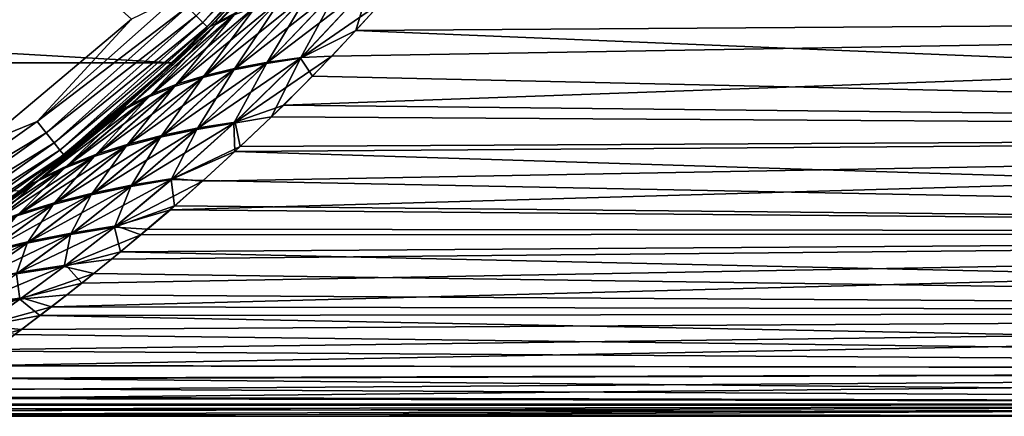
# Model space of a CAD drawing. Header units: metres. Extents: x -27 to 80, y -171 to 27.
# Tile 61 of 117: x 13 to 26, y -21 to -16. Entities that reach past the tile are written whole.
import ezdxf

# ---------------------------------------------------------------- set-up
doc = ezdxf.new("R2010")
doc.units = ezdxf.units.M
doc.layers.add('solid_509380_SW0003', color=7, linetype='CONTINUOUS')

msp = doc.modelspace()

# ---------------------------------------------------------------- linework, layer by layer
at = {"layer": 'solid_509380_SW0003'}
for points in [[(7.414196, -9.113272, 120.187675), (12.966679, -17.417273, 120.013718), (14.901025, -15.794164, 120.013718)], [(15.83568, -15.83568, 119.609985), (17.509142, -13.963075, 119.609985), (15.747487, -15.747487, 119.774864)], [(17.570364, -14.011898, 119.418648), (17.509142, -13.963075, 119.609985), (15.83568, -15.83568, 119.609985)], [(15.891051, -15.891051, 119.418648), (17.570364, -14.011898, 119.418648), (15.83568, -15.83568, 119.609985)], [(15.891051, -15.891051, 119.418648), (17.236, -14.462721, 119.213844), (17.570364, -14.011898, 119.418648)], [(15.440451, -16.365894), (-15.440451, -16.365894), (-17.235994, -14.462728)], [(17.235994, -14.462728), (15.440451, -16.365894), (-17.235994, -14.462728)], [(17.090918, -14.633883, 86.258179), (17.236, -14.462721, 119.213844), (15.440436, -16.365908, 119.213844)], [(15.891051, -15.891051, 119.418648), (15.440436, -16.365908, 119.213844), (17.236, -14.462721, 119.213844)], [(16.016232, -15.802859, 50.751743), (15.440451, -16.365894), (17.235994, -14.462728)], [(17.126345, -14.592407, 49.709499), (16.016232, -15.802859, 50.751743), (17.235994, -14.462728)], [(17.352869, -14.507673, 85.284088), (17.166641, -14.596702, 85.74086), (16.046083, -15.820523, 84.651833)], [(16.278664, -15.701323, 84.20874), (17.352869, -14.507673, 85.284088), (16.046083, -15.820523, 84.651833)], [(15.925098, -15.894692, 85.161537), (17.090918, -14.633883, 86.258179), (15.440436, -16.365908, 119.213844)], [(17.166641, -14.596702, 85.74086), (17.090918, -14.633883, 86.258179), (15.925098, -15.894692, 85.161537)], [(16.046083, -15.820523, 84.651833), (17.166641, -14.596702, 85.74086), (15.925098, -15.894692, 85.161537)], [(17.136057, -14.632504, 50.287132), (16.003925, -15.862297, 51.388363), (16.016232, -15.802859, 50.751743)], [(16.243446, -15.736714, 51.824471), (16.003925, -15.862297, 51.388363), (17.136057, -14.632504, 50.287132)], [(17.136057, -14.632504, 50.287132), (16.016232, -15.802859, 50.751743), (17.126345, -14.592407, 49.709499)], [(18.017691, -15.335832, 82.539711), (17.615868, -15.377995, 82.773163), (16.68646, -16.3549, 81.688347)], [(17.125546, -16.292746, 81.463539), (18.017691, -15.335832, 82.539711), (16.68646, -16.3549, 81.688347)], [(18.014175, -15.339344, 53.462082), (17.838284, -15.942777, 54.331501), (17.113609, -16.304291, 54.548615)], [(18.014175, -15.339344, 53.462082), (17.113609, -16.304291, 54.548615), (17.606295, -15.38788, 53.234283)], [(17.125546, -16.292746, 81.463539), (18.180986, -15.566815, 82.095184), (18.017691, -15.335832, 82.539711)], [(50.400002, -15.718726, 54.074425), (17.838284, -15.942777, 54.331501), (18.416281, -15.300241, 53.615891)], [(18.014175, -15.339344, 53.462082), (18.416281, -15.300241, 53.615891), (17.838284, -15.942777, 54.331501)], [(17.232849, -15.435674, 83.063484), (16.877708, -15.508823, 83.404755), (15.867427, -16.529551, 82.293617)], [(16.264355, -16.433849, 81.966904), (17.232849, -15.435674, 83.063484), (15.867427, -16.529551, 82.293617)], [(17.217119, -15.451931, 52.949966), (16.239407, -16.456711, 54.057602), (16.855675, -15.531457, 52.615028)], [(16.66807, -16.372103, 54.329792), (16.239407, -16.456711, 54.057602), (17.217119, -15.451931, 52.949966)], [(17.615868, -15.377995, 82.773163), (17.232849, -15.435674, 83.063484), (16.264355, -16.433849, 81.966904)], [(16.68646, -16.3549, 81.688347), (17.615868, -15.377995, 82.773163), (16.264355, -16.433849, 81.966904)], [(17.606295, -15.38788, 53.234283), (16.66807, -16.372103, 54.329792), (17.217119, -15.451931, 52.949966)], [(17.113609, -16.304291, 54.548615), (16.66807, -16.372103, 54.329792), (17.606295, -15.38788, 53.234283)], [(13.665322, -17.135773, 119.983719), (15.497995, -15.497995, 119.983719), (14.901025, -15.794164, 120.013718)], [(15.632362, -15.632362, 119.902275), (15.497995, -15.497995, 119.983719), (13.665322, -17.135773, 119.983719)], [(16.557558, -15.597394, 83.789383), (16.278664, -15.701323, 84.20874), (15.174088, -16.770969, 83.061829)], [(15.502112, -16.641947, 82.661308), (16.557558, -15.597394, 83.789383), (15.174088, -16.770969, 83.061829)], [(16.877708, -15.508823, 83.404755), (16.557558, -15.597394, 83.789383), (15.502112, -16.641947, 82.661308)], [(15.867427, -16.529551, 82.293617), (16.877708, -15.508823, 83.404755), (15.502112, -16.641947, 82.661308)], [(16.855675, -15.531457, 52.615028), (15.835772, -16.558075, 53.737614), (16.529039, -15.626406, 52.237003)], [(16.239407, -16.456711, 54.057602), (15.835772, -16.558075, 53.737614), (16.855675, -15.531457, 52.615028)], [(17.125546, -16.292746, 81.463539), (17.522038, -16.279266, 81.265953), (18.180986, -15.566815, 82.095184)], [(50.400002, -15.718726, 81.925575), (18.180986, -15.566815, 82.095184), (17.522038, -16.279266, 81.265953)], [(13.7838, -17.28434, 119.902275), (15.632362, -15.632362, 119.902275), (13.665322, -17.135773, 119.983719)], [(15.747487, -15.747487, 119.774864), (15.632362, -15.632362, 119.902275), (13.7838, -17.28434, 119.902275)], [(16.278664, -15.701323, 84.20874), (16.046083, -15.820523, 84.651833), (14.887958, -16.916529, 83.484787)], [(15.174088, -16.770969, 83.061829), (16.278664, -15.701323, 84.20874), (14.887958, -16.916529, 83.484787)], [(16.529039, -15.626406, 52.237003), (15.463561, -16.676134, 53.376942), (16.243446, -15.736714, 51.824471)], [(15.835772, -16.558075, 53.737614), (15.463561, -16.676134, 53.376942), (16.529039, -15.626406, 52.237003)], [(50.400002, -15.718726, 81.925575), (17.522038, -16.279266, 81.265953), (16.892733, -16.917799, 80.441383)], [(50.400002, -17.282661, 79.929359), (50.400002, -15.718726, 81.925575), (16.892733, -16.917799, 80.441383)], [(50.400002, -15.718726, 54.074425), (50.400002, -17.282661, 56.070641), (17.838284, -15.942777, 54.331501)], [(13.665322, -17.135773, 119.983719), (14.901025, -15.794164, 120.013718), (12.966679, -17.417273, 120.013718)], [(13.885311, -17.411629, 119.774864), (15.747487, -15.747487, 119.774864), (13.7838, -17.28434, 119.902275)], [(15.83568, -15.83568, 119.609985), (15.747487, -15.747487, 119.774864), (13.885311, -17.411629, 119.774864)], [(13.963075, -17.509142, 119.609985), (15.83568, -15.83568, 119.609985), (13.885311, -17.411629, 119.774864)], [(15.891051, -15.891051, 119.418648), (15.83568, -15.83568, 119.609985), (13.963075, -17.509142, 119.609985)], [(16.046083, -15.820523, 84.651833), (15.305377, -16.492285, 84.563309), (14.66516, -17.064087, 83.932274)], [(14.887958, -16.916529, 83.484787), (16.046083, -15.820523, 84.651833), (14.66516, -17.064087, 83.932274)], [(16.016232, -15.802859, 50.751743), (14.816695, -16.932676, 51.917492), (15.440451, -16.365894)], [(16.003925, -15.862297, 51.388363), (14.816695, -16.932676, 51.917492), (16.016232, -15.802859, 50.751743)], [(16.243446, -15.736714, 51.824471), (15.128418, -16.810825, 52.983685), (16.003925, -15.862297, 51.388363)], [(15.463561, -16.676134, 53.376942), (15.128418, -16.810825, 52.983685), (16.243446, -15.736714, 51.824471)], [(16.046083, -15.820523, 84.651833), (15.925098, -15.894692, 85.161537), (15.305377, -16.492285, 84.563309)], [(14.011898, -17.570364, 119.418648), (15.891051, -15.891051, 119.418648), (13.963075, -17.509142, 119.609985)], [(14.011898, -17.570364, 119.418648), (15.440436, -16.365908, 119.213844), (15.891051, -15.891051, 119.418648)], [(16.003925, -15.862297, 51.388363), (14.834924, -16.962053, 52.568172), (14.816695, -16.932676, 51.917492)], [(15.128418, -16.810825, 52.983685), (14.834924, -16.962053, 52.568172), (16.003925, -15.862297, 51.388363)], [(15.305377, -16.492285, 84.563309), (15.925098, -15.894692, 85.161537), (15.440436, -16.365908, 119.213844)], [(17.113609, -16.304291, 54.548615), (17.838284, -15.942777, 54.331501), (17.268614, -16.539015, 55.059326)], [(50.400002, -17.282661, 56.070641), (17.268614, -16.539015, 55.059326), (17.838284, -15.942777, 54.331501)], [(15.440451, -16.365894), (13.436031, -18.047796), (-15.440451, -16.365894)], [(13.551723, -17.961092, 53.202911), (13.436031, -18.047796), (15.440451, -16.365894)], [(15.305377, -16.492285, 84.563309), (15.440436, -16.365908, 119.213844), (13.436069, -18.047771, 119.213844)], [(14.011898, -17.570364, 119.418648), (13.436069, -18.047771, 119.213844), (15.440436, -16.365908, 119.213844)], [(14.190661, -17.460674, 52.545464), (13.551723, -17.961092, 53.202911), (15.440451, -16.365894)], [(14.816695, -16.932676, 51.917492), (14.190661, -17.460674, 52.545464), (15.440451, -16.365894)], [(16.68646, -16.3549, 81.688347), (16.264355, -16.433849, 81.966904), (15.312737, -17.313421, 80.835754)], [(15.777728, -17.218874, 80.572937), (16.68646, -16.3549, 81.688347), (15.312737, -17.313421, 80.835754)], [(16.66807, -16.372103, 54.329792), (15.753628, -17.239279, 55.454075), (16.239407, -16.456711, 54.057602)], [(16.240759, -17.157455, 55.65995), (15.753628, -17.239279, 55.454075), (16.66807, -16.372103, 54.329792)], [(17.125546, -16.292746, 81.463539), (16.68646, -16.3549, 81.688347), (15.777728, -17.218874, 80.572937)], [(16.257847, -17.14233, 80.360519), (17.125546, -16.292746, 81.463539), (15.777728, -17.218874, 80.572937)], [(17.113609, -16.304291, 54.548615), (16.731319, -17.072067, 55.77116), (16.240759, -17.157455, 55.65995)], [(17.113609, -16.304291, 54.548615), (16.240759, -17.157455, 55.65995), (16.66807, -16.372103, 54.329792)], [(16.257847, -17.14233, 80.360519), (16.892733, -16.917799, 80.441383), (17.522038, -16.279266, 81.265953)], [(16.257847, -17.14233, 80.360519), (17.522038, -16.279266, 81.265953), (17.125546, -16.292746, 81.463539)], [(17.113609, -16.304291, 54.548615), (17.268614, -16.539015, 55.059326), (16.731319, -17.072067, 55.77116)], [(14.66516, -17.064087, 83.932274), (15.305377, -16.492285, 84.563309), (13.436069, -18.047771, 119.213844)], [(16.264355, -16.433849, 81.966904), (15.867427, -16.529551, 82.293617), (14.870191, -17.425924, 81.143715)], [(15.312737, -17.313421, 80.835754), (16.264355, -16.433849, 81.966904), (14.870191, -17.425924, 81.143715)], [(16.239407, -16.456711, 54.057602), (15.281522, -17.339108, 55.198215), (15.835772, -16.558075, 53.737614)], [(15.753628, -17.239279, 55.454075), (15.281522, -17.339108, 55.198215), (16.239407, -16.456711, 54.057602)], [(15.867427, -16.529551, 82.293617), (15.502112, -16.641947, 82.661308), (14.455831, -17.556324, 81.490105)], [(14.870191, -17.425924, 81.143715), (15.867427, -16.529551, 82.293617), (14.455831, -17.556324, 81.490105)], [(15.835772, -16.558075, 53.737614), (14.831705, -17.456896, 54.897591), (15.463561, -16.676134, 53.376942)], [(15.281522, -17.339108, 55.198215), (14.831705, -17.456896, 54.897591), (15.835772, -16.558075, 53.737614)], [(50.400002, -17.282661, 56.070641), (16.731319, -17.072067, 55.77116), (17.268614, -16.539015, 55.059326)], [(15.502112, -16.641947, 82.661308), (15.174088, -16.770969, 83.061829), (14.074739, -17.70455, 81.867279)], [(14.455831, -17.556324, 81.490105), (15.502112, -16.641947, 82.661308), (14.074739, -17.70455, 81.867279)], [(15.463561, -16.676134, 53.376942), (14.409883, -17.592583, 54.558865), (15.128418, -16.810825, 52.983685)], [(14.831705, -17.456896, 54.897591), (14.409883, -17.592583, 54.558865), (15.463561, -16.676134, 53.376942)], [(15.174088, -16.770969, 83.061829), (14.887958, -16.916529, 83.484787), (13.731066, -17.870497, 82.265488)], [(14.074739, -17.70455, 81.867279), (15.174088, -16.770969, 83.061829), (13.731066, -17.870497, 82.265488)], [(15.128418, -16.810825, 52.983685), (14.021106, -17.746098, 54.189629), (14.834924, -16.962053, 52.568172)], [(14.409883, -17.592583, 54.558865), (14.021106, -17.746098, 54.189629), (15.128418, -16.810825, 52.983685)], [(14.834924, -16.962053, 52.568172), (13.669494, -17.917337, 53.799545), (14.190661, -17.460674, 52.545464)], [(14.021106, -17.746098, 54.189629), (13.669494, -17.917337, 53.799545), (14.834924, -16.962053, 52.568172)], [(13.731066, -17.870497, 82.265488), (14.887958, -16.916529, 83.484787), (14.008366, -17.607262, 83.269341)], [(14.887958, -16.916529, 83.484787), (14.66516, -17.064087, 83.932274), (14.008366, -17.607262, 83.269341)], [(14.834924, -16.962053, 52.568172), (14.190661, -17.460674, 52.545464), (14.816695, -16.932676, 51.917492)], [(16.257847, -17.14233, 80.360519), (16.324511, -17.463339, 79.663269), (16.892733, -16.917799, 80.441383)], [(50.400002, -17.282661, 79.929359), (16.892733, -16.917799, 80.441383), (16.324511, -17.463339, 79.663269)], [(11.6608, -18.558056, 119.983719), (13.665322, -17.135773, 119.983719), (12.966679, -17.417273, 120.013718)], [(13.7838, -17.28434, 119.902275), (13.665322, -17.135773, 119.983719), (11.6608, -18.558056, 119.983719)], [(14.008366, -17.607262, 83.269341), (14.66516, -17.064087, 83.932274), (13.436069, -18.047771, 119.213844)], [(16.257847, -17.14233, 80.360519), (15.777728, -17.218874, 80.572937), (14.91707, -17.965164, 79.452629)], [(15.440232, -17.879827, 79.25618), (16.257847, -17.14233, 80.360519), (14.91707, -17.965164, 79.452629)], [(15.440232, -17.879827, 79.25618), (16.324511, -17.463339, 79.663269), (16.257847, -17.14233, 80.360519)], [(16.240759, -17.157455, 55.65995), (16.731319, -17.072067, 55.77116), (16.253038, -17.526445, 56.431782)], [(50.400002, -17.282661, 56.070641), (16.253038, -17.526445, 56.431782), (16.731319, -17.072067, 55.77116)], [(15.777728, -17.218874, 80.572937), (15.312737, -17.313421, 80.835754), (14.407194, -18.069635, 79.695908)], [(14.91707, -17.965164, 79.452629), (15.777728, -17.218874, 80.572937), (14.407194, -18.069635, 79.695908)], [(15.753628, -17.239279, 55.454075), (14.889579, -17.986097, 56.581459), (15.281522, -17.339108, 55.198215)], [(15.420362, -17.895775, 56.770546), (14.889579, -17.986097, 56.581459), (15.753628, -17.239279, 55.454075)], [(16.240759, -17.157455, 55.65995), (16.253038, -17.526445, 56.431782), (15.420362, -17.895775, 56.770546)], [(16.240759, -17.157455, 55.65995), (15.420362, -17.895775, 56.770546), (15.753628, -17.239279, 55.454075)], [(11.761899, -18.718954, 119.902275), (13.7838, -17.28434, 119.902275), (11.6608, -18.558056, 119.983719)], [(13.885311, -17.411629, 119.774864), (13.7838, -17.28434, 119.902275), (11.761899, -18.718954, 119.902275)], [(15.312737, -17.313421, 80.835754), (14.870191, -17.425924, 81.143715), (13.917034, -18.193188, 79.981125)], [(14.407194, -18.069635, 79.695908), (15.312737, -17.313421, 80.835754), (13.917034, -18.193188, 79.981125)], [(15.281522, -17.339108, 55.198215), (14.371979, -18.095554, 56.345997), (14.831705, -17.456896, 54.897591)], [(14.889579, -17.986097, 56.581459), (14.371979, -18.095554, 56.345997), (15.281522, -17.339108, 55.198215)], [(50.400002, -17.282661, 79.929359), (15.831187, -17.916193, 78.95491), (15.408735, -18.290213, 78.318336)], [(50.400002, -18.594576, 77.759186), (50.400002, -17.282661, 79.929359), (15.408735, -18.290213, 78.318336)], [(50.400002, -17.282661, 79.929359), (16.324511, -17.463339, 79.663269), (15.831187, -17.916193, 78.95491)], [(50.400002, -17.282661, 56.070641), (50.400002, -18.594576, 58.240814), (16.253038, -17.526445, 56.431782)], [(11.848519, -18.85681, 119.774864), (13.885311, -17.411629, 119.774864), (11.761899, -18.718954, 119.902275)], [(13.963075, -17.509142, 119.609985), (13.885311, -17.411629, 119.774864), (11.848519, -18.85681, 119.774864)], [(11.914876, -18.962416, 119.609985), (13.963075, -17.509142, 119.609985), (11.848519, -18.85681, 119.774864)], [(14.011898, -17.570364, 119.418648), (13.963075, -17.509142, 119.609985), (11.914876, -18.962416, 119.609985)], [(14.870191, -17.425924, 81.143715), (14.455831, -17.556324, 81.490105), (13.451651, -18.335758, 80.30204)], [(13.917034, -18.193188, 79.981125), (14.870191, -17.425924, 81.143715), (13.451651, -18.335758, 80.30204)], [(13.669494, -17.917337, 53.799545), (13.551723, -17.961092, 53.202911), (14.190661, -17.460674, 52.545464)], [(14.831705, -17.456896, 54.897591), (13.873942, -18.224096, 56.069), (14.409883, -17.592583, 54.558865)], [(14.371979, -18.095554, 56.345997), (13.873942, -18.224096, 56.069), (14.831705, -17.456896, 54.897591)], [(15.420362, -17.895775, 56.770546), (16.253038, -17.526445, 56.431782), (15.837933, -17.907072, 57.030186)], [(15.440232, -17.879827, 79.25618), (15.831187, -17.916193, 78.95491), (16.324511, -17.463339, 79.663269)], [(50.400002, -18.594576, 58.240814), (15.837933, -17.907072, 57.030186), (16.253038, -17.526445, 56.431782)], [(11.956537, -19.028721, 119.418648), (14.011898, -17.570364, 119.418648), (11.914876, -18.962416, 119.609985)], [(11.956537, -19.028721, 119.418648), (13.436069, -18.047771, 119.213844), (14.011898, -17.570364, 119.418648)], [(14.455831, -17.556324, 81.490105), (14.074739, -17.70455, 81.867279), (13.015529, -18.497272, 80.65155)], [(13.451651, -18.335758, 80.30204), (14.455831, -17.556324, 81.490105), (13.015529, -18.497272, 80.65155)], [(13.338963, -18.119659, 82.575584), (14.008366, -17.607262, 83.269341), (13.436069, -18.047771, 119.213844)], [(13.731066, -17.870497, 82.265488), (14.008366, -17.607262, 83.269341), (13.338963, -18.119659, 82.575584)], [(14.409883, -17.592583, 54.558865), (13.40049, -18.37166, 55.756653), (14.021106, -17.746098, 54.189629)], [(13.873942, -18.224096, 56.069), (13.40049, -18.37166, 55.756653), (14.409883, -17.592583, 54.558865)], [(14.074739, -17.70455, 81.867279), (13.731066, -17.870497, 82.265488), (12.612364, -18.677618, 81.020607)], [(13.015529, -18.497272, 80.65155), (14.074739, -17.70455, 81.867279), (12.612364, -18.677618, 81.020607)], [(14.021106, -17.746098, 54.189629), (12.956075, -18.538168, 55.416), (13.669494, -17.917337, 53.799545)], [(13.40049, -18.37166, 55.756653), (12.956075, -18.538168, 55.416), (14.021106, -17.746098, 54.189629)], [(13.669494, -17.917337, 53.799545), (12.544365, -18.723513, 55.056004), (12.875916, -18.451578, 53.918419)], [(12.956075, -18.538168, 55.416), (12.544365, -18.723513, 55.056004), (13.669494, -17.917337, 53.799545)], [(12.612364, -18.677618, 81.020607), (13.731066, -17.870497, 82.265488), (12.620923, -18.626925, 81.810638)], [(13.731066, -17.870497, 82.265488), (13.338963, -18.119659, 82.575584), (12.620923, -18.626925, 81.810638)], [(13.669494, -17.917337, 53.799545), (12.875916, -18.451578, 53.918419), (13.551723, -17.961092, 53.202911)], [(15.440232, -17.879827, 79.25618), (14.91707, -17.965164, 79.452629), (14.130027, -18.59244, 78.35714)], [(14.69797, -18.501957, 78.181984), (15.440232, -17.879827, 79.25618), (14.130027, -18.59244, 78.35714)], [(15.420362, -17.895775, 56.770546), (15.46347, -18.239851, 57.592896), (14.675265, -18.518793, 57.850292)], [(15.420362, -17.895775, 56.770546), (14.675265, -18.518793, 57.850292), (14.889579, -17.986097, 56.581459)], [(14.69797, -18.501957, 78.181984), (15.831187, -17.916193, 78.95491), (15.440232, -17.879827, 79.25618)], [(14.69797, -18.501957, 78.181984), (15.408735, -18.290213, 78.318336), (15.831187, -17.916193, 78.95491)], [(15.420362, -17.895775, 56.770546), (15.837933, -17.907072, 57.030186), (15.46347, -18.239851, 57.592896)], [(50.400002, -18.594576, 58.240814), (15.46347, -18.239851, 57.592896), (15.837933, -17.907072, 57.030186)], [(13.338963, -18.119659, 82.575584), (13.436069, -18.047771, 119.213844), (11.25, -19.485571, 119.213844)], [(11.956537, -19.028721, 119.418648), (11.25, -19.485571, 119.213844), (13.436069, -18.047771, 119.213844)], [(13.551723, -17.961092, 53.202911), (12.875916, -18.451578, 53.918419), (13.436031, -18.047796)], [(14.91707, -17.965164, 79.452629), (14.407194, -18.069635, 79.695908), (13.573566, -18.7031, 78.575325)], [(14.130027, -18.59244, 78.35714), (14.91707, -17.965164, 79.452629), (13.573566, -18.7031, 78.575325)], [(14.889579, -17.986097, 56.581459), (14.099279, -18.613626, 57.68351), (14.371979, -18.095554, 56.345997)], [(14.675265, -18.518793, 57.850292), (14.099279, -18.613626, 57.68351), (14.889579, -17.986097, 56.581459)], [(14.407194, -18.069635, 79.695908), (13.917034, -18.193188, 79.981125), (13.034154, -18.833883, 78.832062)], [(13.573566, -18.7031, 78.575325), (14.407194, -18.069635, 79.695908), (13.034154, -18.833883, 78.832062)], [(14.371979, -18.095554, 56.345997), (13.534675, -18.728642, 57.474167), (13.873942, -18.224096, 56.069)], [(14.099279, -18.613626, 57.68351), (13.534675, -18.728642, 57.474167), (14.371979, -18.095554, 56.345997)], [(13.917034, -18.193188, 79.981125), (13.451651, -18.335758, 80.30204), (12.516177, -18.984722, 79.121613)], [(13.034154, -18.833883, 78.832062), (13.917034, -18.193188, 79.981125), (12.516177, -18.984722, 79.121613)], [(13.873942, -18.224096, 56.069), (12.986966, -18.863781, 57.226704), (13.40049, -18.37166, 55.756653)], [(13.534675, -18.728642, 57.474167), (12.986966, -18.863781, 57.226704), (13.873942, -18.224096, 56.069)], [(14.675265, -18.518793, 57.850292), (15.46347, -18.239851, 57.592896), (15.107196, -18.547354, 58.151363)], [(14.69797, -18.501957, 78.181984), (15.023037, -18.620985, 77.708702), (15.408735, -18.290213, 78.318336)], [(50.400002, -18.594576, 77.759186), (15.408735, -18.290213, 78.318336), (15.023037, -18.620985, 77.708702)], [(50.400002, -18.594576, 58.240814), (15.107196, -18.547354, 58.151363), (15.46347, -18.239851, 57.592896)], [(13.451651, -18.335758, 80.30204), (13.015529, -18.497272, 80.65155), (12.023541, -19.155539, 79.437454)], [(12.516177, -18.984722, 79.121613), (13.451651, -18.335758, 80.30204), (12.023541, -19.155539, 79.437454)], [(14.69797, -18.501957, 78.181984), (14.130027, -18.59244, 78.35714), (13.428184, -19.110184, 77.30349)], [(14.041939, -19.01689, 77.156189), (14.69797, -18.501957, 78.181984), (13.428184, -19.110184, 77.30349)], [(14.675265, -18.518793, 57.850292), (14.755978, -18.842079, 58.727673), (14.017425, -19.034014, 58.880623)], [(14.675265, -18.518793, 57.850292), (14.017425, -19.034014, 58.880623), (14.099279, -18.613626, 57.68351)], [(14.041939, -19.01689, 77.156189), (15.023037, -18.620985, 77.708702), (14.69797, -18.501957, 78.181984)], [(14.675265, -18.518793, 57.850292), (15.107196, -18.547354, 58.151363), (14.755978, -18.842079, 58.727673)], [(50.400002, -18.594576, 58.240814), (14.755978, -18.842079, 58.727673), (15.107196, -18.547354, 58.151363)], [(14.130027, -18.59244, 78.35714), (13.573566, -18.7031, 78.575325), (12.824177, -19.224609, 77.489861)], [(13.428184, -19.110184, 77.30349), (14.130027, -18.59244, 78.35714), (12.824177, -19.224609, 77.489861)], [(14.099279, -18.613626, 57.68351), (13.395405, -19.130945, 58.742775), (13.534675, -18.728642, 57.474167)], [(14.017425, -19.034014, 58.880623), (13.395405, -19.130945, 58.742775), (14.099279, -18.613626, 57.68351)], [(50.400002, -18.594576, 77.759186), (14.248895, -19.254791, 76.381706), (13.850408, -19.566162, 75.626617)], [(50.400002, -19.635342, 75.446701), (50.400002, -18.594576, 77.759186), (13.850408, -19.566162, 75.626617)], [(14.041939, -19.01689, 77.156189), (14.640138, -18.939386, 77.071915), (15.023037, -18.620985, 77.708702)], [(50.400002, -18.594576, 77.759186), (14.640138, -18.939386, 77.071915), (14.248895, -19.254791, 76.381706)], [(50.400002, -18.594576, 77.759186), (15.023037, -18.620985, 77.708702), (14.640138, -18.939386, 77.071915)], [(50.400002, -18.594576, 58.240814), (50.400002, -19.635342, 60.553299), (14.755978, -18.842079, 58.727673)], [(13.573566, -18.7031, 78.575325), (13.034154, -18.833883, 78.832062), (12.234653, -19.360109, 77.71122)], [(12.824177, -19.224609, 77.489861), (13.573566, -18.7031, 78.575325), (12.234653, -19.360109, 77.71122)], [(13.534675, -18.728642, 57.474167), (12.783036, -19.24901, 58.56636), (12.986966, -18.863781, 57.226704)], [(13.395405, -19.130945, 58.742775), (12.783036, -19.24901, 58.56636), (13.534675, -18.728642, 57.474167)], [(14.017425, -19.034014, 58.880623), (14.755978, -18.842079, 58.727673), (14.405623, -19.128067, 59.332993)], [(14.041939, -19.01689, 77.156189), (14.248895, -19.254791, 76.381706), (14.640138, -18.939386, 77.071915)], [(50.400002, -19.635342, 60.553299), (14.405623, -19.128067, 59.332993), (14.755978, -18.842079, 58.727673)], [(14.041939, -19.01689, 77.156189), (13.428184, -19.110184, 77.30349), (12.806229, -19.538517, 76.284988)], [(13.464209, -19.445204, 76.170189), (14.041939, -19.01689, 77.156189), (12.806229, -19.538517, 76.284988)], [(14.017425, -19.034014, 58.880623), (13.439271, -19.461622, 59.87133), (13.395405, -19.130945, 58.742775)], [(14.017425, -19.034014, 58.880623), (14.405623, -19.128067, 59.332993), (13.439271, -19.461622, 59.87133)], [(13.464209, -19.445204, 76.170189), (14.248895, -19.254791, 76.381706), (14.041939, -19.01689, 77.156189)], [(13.439271, -19.461622, 59.87133), (12.773143, -19.557961, 59.766827), (13.395405, -19.130945, 58.742775)], [(13.439271, -19.461622, 59.87133), (14.405623, -19.128067, 59.332993), (14.051855, -19.408791, 59.981346)], [(50.400002, -19.635342, 60.553299), (14.051855, -19.408791, 59.981346), (14.405623, -19.128067, 59.332993)], [(13.464209, -19.445204, 76.170189), (13.850408, -19.566162, 75.626617), (14.248895, -19.254791, 76.381706)], [(13.464209, -19.445204, 76.170189), (12.806229, -19.538517, 76.284988), (12.250472, -19.900284, 75.276222)], [(12.946948, -19.811085, 75.192894), (13.464209, -19.445204, 76.170189), (12.250472, -19.900284, 75.276222)], [(13.439271, -19.461622, 59.87133), (12.920111, -19.828161, 60.85796), (12.773143, -19.557961, 59.766827)], [(13.439271, -19.461622, 59.87133), (13.700984, -19.679518, 60.670841), (12.920111, -19.828161, 60.85796)], [(12.946948, -19.811085, 75.192894), (13.850408, -19.566162, 75.626617), (13.464209, -19.445204, 76.170189)], [(13.439271, -19.461622, 59.87133), (14.051855, -19.408791, 59.981346), (13.700984, -19.679518, 60.670841)], [(50.400002, -19.635342, 60.553299), (13.700984, -19.679518, 60.670841), (14.051855, -19.408791, 59.981346)], [(12.946948, -19.811085, 75.192894), (13.458517, -19.862988, 74.816284), (13.850408, -19.566162, 75.626617)], [(50.400002, -19.635342, 75.446701), (13.850408, -19.566162, 75.626617), (13.458517, -19.862988, 74.816284)], [(50.400002, -19.635342, 75.446701), (13.103408, -20.124205, 74.001366), (12.806602, -20.337221, 73.234253)], [(50.400002, -20.389778, 73.025627), (50.400002, -19.635342, 75.446701), (12.806602, -20.337221, 73.234253)], [(12.920111, -19.828161, 60.85796), (13.700984, -19.679518, 60.670841), (13.370485, -19.928308, 61.377125)], [(50.400002, -19.635342, 75.446701), (13.458517, -19.862988, 74.816284), (13.103408, -20.124205, 74.001366)], [(50.400002, -20.389778, 62.974373), (13.370485, -19.928308, 61.377125), (13.700984, -19.679518, 60.670841)], [(50.400002, -19.635342, 60.553299), (50.400002, -20.389778, 62.974373), (13.700984, -19.679518, 60.670841)], [(12.477996, -20.130692, 74.191803), (13.458517, -19.862988, 74.816284), (12.946948, -19.811085, 75.192894)], [(12.477996, -20.130692, 74.191803), (13.103408, -20.124205, 74.001366), (13.458517, -19.862988, 74.816284)], [(50.400002, -20.389778, 62.974373), (13.074974, -20.146235, 62.073006), (13.370485, -19.928308, 61.377125)], [(50.400002, -20.389778, 62.974373), (12.813542, -20.334696, 62.755939), (13.074974, -20.146235, 62.073006)], [(50.400002, -20.389778, 73.025627), (12.806602, -20.337221, 73.234253), (12.562252, -20.509501, 72.512253)], [(50.400002, -20.389778, 62.974373), (12.582394, -20.49777, 63.434761), (12.813542, -20.334696, 62.755939)], [(50.400002, -20.389778, 73.025627), (12.359125, -20.651131, 71.811935), (12.191642, -20.767099, 71.118904)], [(50.400002, -20.846886, 70.531273), (50.400002, -20.389778, 73.025627), (12.191642, -20.767099, 71.118904)], [(50.400002, -20.389778, 73.025627), (12.562252, -20.509501, 72.512253), (12.359125, -20.651131, 71.811935)], [(50.400002, -20.389778, 62.974373), (50.400002, -20.846886, 65.468727), (12.582394, -20.49777, 63.434761)], [(50.400002, -20.846886, 65.468727), (12.379004, -20.636782, 64.111137), (12.582394, -20.49777, 63.434761)], [(50.400002, -20.846886, 65.468727), (12.070037, -20.837069, 65.389137), (12.207566, -20.74991, 64.768715)], [(50.400002, -20.846886, 65.468727), (12.207566, -20.74991, 64.768715), (12.379004, -20.636782, 64.111137)], [(50.400002, -20.846886, 70.531273), (11.853375, -20.995819, 68.418976), (11.843567, -20.999422, 68.155708)], [(50.400002, -21, 68), (50.400002, -20.846886, 70.531273), (11.843567, -20.999422, 68.155708)], [(50.400002, -20.846886, 70.531273), (11.890237, -20.971832, 69.087326), (11.853375, -20.995819, 68.418976)], [(50.400002, -20.846886, 70.531273), (11.958365, -20.926481, 69.755684), (11.890237, -20.971832, 69.087326)], [(50.400002, -20.846886, 70.531273), (12.058642, -20.858576, 70.433075), (11.958365, -20.926481, 69.755684)], [(50.400002, -20.846886, 65.468727), (11.965938, -20.901276, 65.96611), (12.070037, -20.837069, 65.389137)], [(50.400002, -20.846886, 65.468727), (50.400002, -21, 68), (11.965938, -20.901276, 65.96611)], [(50.400002, -20.846886, 70.531273), (12.191642, -20.767099, 71.118904), (12.058642, -20.858576, 70.433075)], [(50.400002, -21, 68), (11.834337, -20.999722, 67.891815), (11.84924, -20.97613, 66.998993)], [(50.400002, -21, 68), (11.843567, -20.999422, 68.155708), (11.834337, -20.999722, 67.891815)], [(50.400002, -21, 68), (11.84924, -20.97613, 66.998993), (11.965938, -20.901276, 65.96611)]]:
    msp.add_3dface(points, dxfattribs=at)

doc.saveas('drawing.dxf')
